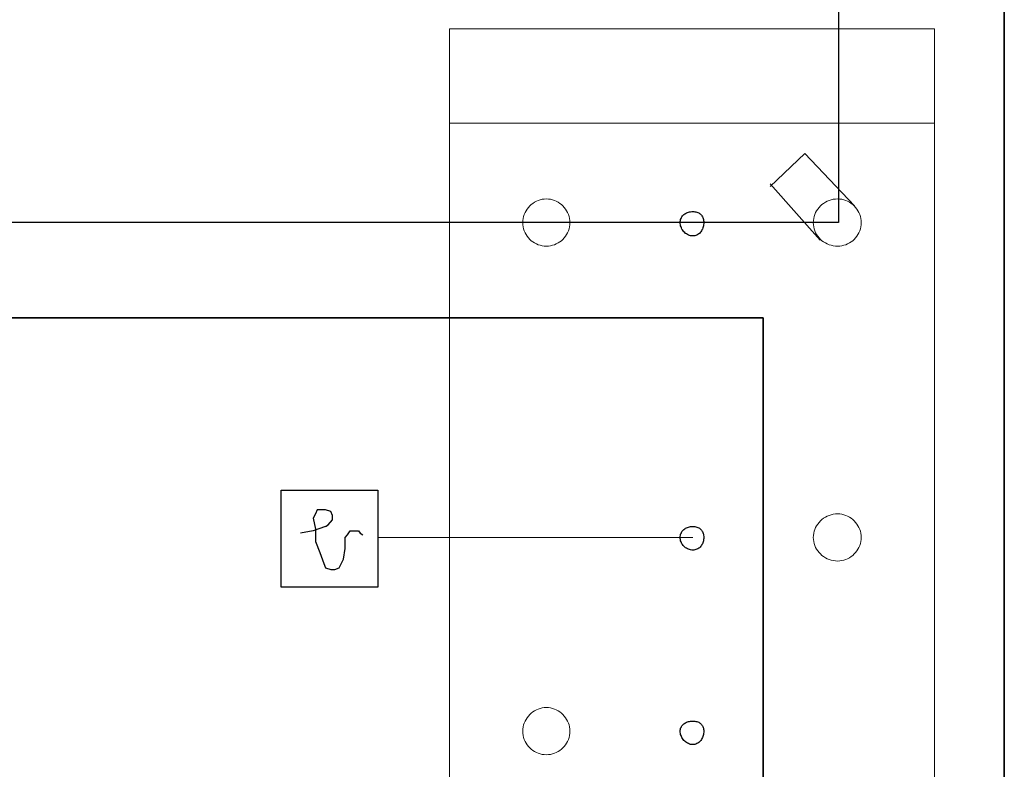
# Model space of a CAD drawing. Extents: x 635 to 1785, y -95 to 499.
# Tile 150 of 159: x 1356 to 1383, y 61 to 81. Entities that reach past the tile are written whole.
import ezdxf
from ezdxf.lldxf.tags import DXFTag

# ---------------------------------------------------------------- set-up
doc = ezdxf.new("R2010")
doc.units = 0
doc.layers.get('0').update_dxf_attribs({"lineweight": 35})
doc.layers.add('H_Ruecklauf', color=5, linetype='Continuous', lineweight=35, true_color=0x0000ff)
doc.layers.add('H_Vorlauf', color=1, linetype='Continuous', lineweight=25, true_color=0xff0000)
tags = doc.linetypes.add('fein_strichliert', pattern=[4, 1, -2, 1]).pattern_tags.tags
tags[8:9] = [DXFTag(74, 4), DXFTag(75, 0), DXFTag(340, '0'), DXFTag(46, 0.0), DXFTag(50, 0.0), DXFTag(44, 0.0), DXFTag(45, 0.0)]
tags[6:7] = [DXFTag(74, 4), DXFTag(75, 0), DXFTag(340, '0'), DXFTag(46, 0.0), DXFTag(50, 0.0), DXFTag(44, 0.0), DXFTag(45, 0.0)]
tags[4:5] = [DXFTag(74, 4), DXFTag(75, 0), DXFTag(340, '0'), DXFTag(46, 0.0), DXFTag(50, 0.0), DXFTag(44, 0.0), DXFTag(45, 0.0)]

# ---------------------------------------------------------------- blocks, each defined once
blk = doc.blocks.new('Teilstrecke-A06HSUHUNL', base_point=(1377.998, 57.733))
at = {"color": 0, "linetype": 'ByBlock', "lineweight": -2, "ltscale": 0.25}
blk.add_line((1378.148, 85.859), (1378.148, 75.714), dxfattribs=at)
blk = doc.blocks.new('Polylinie-A06HSUMKNL', base_point=(1367.397, 78.46))
at = {"color": 0, "lineweight": -2}
blk.add_line((1367.397, 78.46), (1380.799, 78.46), dxfattribs=at)
blk = doc.blocks.new('Spline-A06HSUMONL', base_point=(1373.772, 61.288))
at = {"color": 0, "lineweight": -2}
for p, q in [((1373.785, 61.737), (1373.795, 61.761)), ((1373.795, 61.761), (1373.807, 61.783)), ((1373.807, 61.783), (1373.821, 61.805)), ((1373.821, 61.805), (1373.838, 61.825)), ((1373.838, 61.825), (1373.857, 61.843)), ((1373.857, 61.843), (1373.877, 61.861)), ((1373.877, 61.861), (1373.899, 61.876)), ((1373.899, 61.876), (1373.923, 61.89)), ((1373.923, 61.89), (1373.948, 61.903)), ((1373.948, 61.903), (1373.975, 61.914)), ((1373.975, 61.914), (1374.002, 61.923)), ((1374.002, 61.923), (1374.031, 61.93)), ((1374.031, 61.93), (1374.06, 61.935)), ((1374.06, 61.935), (1374.091, 61.938)), ((1374.091, 61.938), (1374.121, 61.939)), ((1374.121, 61.939), (1374.152, 61.938)), ((1374.152, 61.938), (1374.181, 61.935)), ((1374.181, 61.935), (1374.208, 61.93)), ((1374.208, 61.93), (1374.235, 61.923)), ((1374.235, 61.923), (1374.259, 61.914)), ((1374.259, 61.914), (1374.283, 61.903)), ((1374.283, 61.903), (1374.304, 61.89)), ((1374.304, 61.89), (1374.324, 61.876)), ((1374.324, 61.876), (1374.342, 61.861)), ((1374.342, 61.861), (1374.359, 61.843)), ((1374.359, 61.843), (1374.374, 61.825)), ((1374.374, 61.825), (1374.387, 61.805)), ((1374.387, 61.805), (1374.398, 61.783)), ((1374.398, 61.783), (1374.407, 61.761)), ((1374.407, 61.761), (1374.414, 61.737)), ((1373.772, 61.66), (1373.774, 61.687)), ((1373.774, 61.629), (1373.772, 61.66)), ((1373.774, 61.687), (1373.778, 61.712)), ((1373.778, 61.598), (1373.774, 61.629)), ((1373.778, 61.712), (1373.785, 61.737)), ((1373.785, 61.568), (1373.778, 61.598)), ((1373.795, 61.538), (1373.785, 61.568)), ((1373.807, 61.509), (1373.795, 61.538)), ((1373.821, 61.481), (1373.807, 61.509)), ((1374.398, 61.509), (1374.387, 61.481)), ((1374.407, 61.538), (1374.398, 61.509)), ((1374.414, 61.568), (1374.407, 61.538)), ((1374.414, 61.737), (1374.42, 61.712)), ((1374.42, 61.598), (1374.414, 61.568)), ((1374.42, 61.712), (1374.423, 61.687)), ((1374.423, 61.629), (1374.42, 61.598)), ((1374.423, 61.687), (1374.424, 61.66)), ((1374.424, 61.66), (1374.423, 61.629)), ((1373.838, 61.454), (1373.821, 61.481)), ((1373.857, 61.428), (1373.838, 61.454)), ((1373.877, 61.404), (1373.857, 61.428)), ((1373.899, 61.382), (1373.877, 61.404)), ((1373.923, 61.361), (1373.899, 61.382)), ((1373.948, 61.343), (1373.923, 61.361)), ((1373.975, 61.327), (1373.948, 61.343)), ((1374.002, 61.313), (1373.975, 61.327)), ((1374.031, 61.302), (1374.002, 61.313)), ((1374.06, 61.294), (1374.031, 61.302)), ((1374.091, 61.289), (1374.06, 61.294)), ((1374.121, 61.288), (1374.091, 61.289)), ((1374.152, 61.289), (1374.121, 61.288)), ((1374.181, 61.294), (1374.152, 61.289)), ((1374.208, 61.302), (1374.181, 61.294)), ((1374.235, 61.313), (1374.208, 61.302)), ((1374.259, 61.327), (1374.235, 61.313)), ((1374.283, 61.343), (1374.259, 61.327)), ((1374.304, 61.361), (1374.283, 61.343)), ((1374.324, 61.382), (1374.304, 61.361)), ((1374.342, 61.404), (1374.324, 61.382)), ((1374.359, 61.428), (1374.342, 61.404)), ((1374.374, 61.454), (1374.359, 61.428)), ((1374.387, 61.481), (1374.374, 61.454))]:
    blk.add_line(p, q, dxfattribs=at)
blk = doc.blocks.new('Polylinie-A06HSUMSNL', base_point=(1377.216, 76.179))
at = {"color": 0, "lineweight": -2}
blk.add_line((1377.216, 77.622), (1378.589, 76.179), dxfattribs=at)
blk = doc.blocks.new('Polylinie-A06HSUMUNL', base_point=(1367.397, 44.907))
at = {"color": 0, "lineweight": -2}
blk.add_line((1367.397, 44.907), (1367.397, 81.066), dxfattribs=at)
blk = doc.blocks.new('Polylinie-A06HSUMWNL', base_point=(1380.799, 44.907))
at = {"color": 0, "lineweight": -2}
blk.add_line((1380.799, 81.066), (1380.799, 44.907), dxfattribs=at)
blk = doc.blocks.new('Polylinie-A06HSUN2NL', base_point=(1367.397, 78.46))
at = {"color": 0, "lineweight": -2}
blk.add_line((1367.397, 78.46), (1380.497, 78.46), dxfattribs=at)
blk = doc.blocks.new('Polylinie-A06HSUN4NL', base_point=(1376.262, 76.714))
at = {"color": 0, "lineweight": -2}
blk.add_line((1376.262, 76.714), (1377.216, 77.622), dxfattribs=at)
blk = doc.blocks.new('Spline-A06HSUN8NL', base_point=(1377.449, 75.062))
at = {"color": 0, "lineweight": -2}
for p, q in [((1377.647, 76.171), (1377.689, 76.209)), ((1377.689, 76.209), (1377.735, 76.243)), ((1377.735, 76.243), (1377.783, 76.274)), ((1377.783, 76.274), (1377.834, 76.301)), ((1377.834, 76.301), (1377.888, 76.323)), ((1377.888, 76.323), (1377.944, 76.341)), ((1377.944, 76.341), (1378.002, 76.355)), ((1378.002, 76.355), (1378.062, 76.363)), ((1378.062, 76.363), (1378.124, 76.365)), ((1378.124, 76.365), (1378.181, 76.363)), ((1378.181, 76.363), (1378.238, 76.355)), ((1378.238, 76.355), (1378.293, 76.341)), ((1378.293, 76.341), (1378.347, 76.323)), ((1378.347, 76.323), (1378.398, 76.301)), ((1378.398, 76.301), (1378.448, 76.274)), ((1378.448, 76.274), (1378.495, 76.243)), ((1378.495, 76.243), (1378.539, 76.209)), ((1378.539, 76.209), (1378.58, 76.171)), ((1377.473, 75.883), (1377.491, 75.937)), ((1377.491, 75.937), (1377.514, 75.989)), ((1377.514, 75.989), (1377.541, 76.038)), ((1377.541, 76.038), (1377.572, 76.085)), ((1377.572, 76.085), (1377.608, 76.129)), ((1377.608, 76.129), (1377.647, 76.171)), ((1378.58, 76.171), (1378.618, 76.129)), ((1378.618, 76.129), (1378.653, 76.085)), ((1378.653, 76.085), (1378.684, 76.038)), ((1378.684, 76.038), (1378.711, 75.989)), ((1378.711, 75.989), (1378.733, 75.937)), ((1378.733, 75.937), (1378.751, 75.883)), ((1377.449, 75.714), (1377.452, 75.772)), ((1377.452, 75.653), (1377.449, 75.714)), ((1377.452, 75.772), (1377.46, 75.828)), ((1377.46, 75.594), (1377.452, 75.653)), ((1377.46, 75.828), (1377.473, 75.883)), ((1378.751, 75.883), (1378.764, 75.828)), ((1378.764, 75.828), (1378.772, 75.772)), ((1378.772, 75.653), (1378.764, 75.594)), ((1378.772, 75.772), (1378.775, 75.714)), ((1378.775, 75.714), (1378.772, 75.653)), ((1377.473, 75.536), (1377.46, 75.594)), ((1377.491, 75.482), (1377.473, 75.536)), ((1377.514, 75.429), (1377.491, 75.482)), ((1377.541, 75.38), (1377.514, 75.429)), ((1377.572, 75.333), (1377.541, 75.38)), ((1378.684, 75.38), (1378.653, 75.333)), ((1378.711, 75.429), (1378.684, 75.38)), ((1378.733, 75.482), (1378.711, 75.429)), ((1378.751, 75.536), (1378.733, 75.482)), ((1378.764, 75.594), (1378.751, 75.536)), ((1377.608, 75.289), (1377.572, 75.333)), ((1377.647, 75.249), (1377.608, 75.289)), ((1377.689, 75.212), (1377.647, 75.249)), ((1377.735, 75.178), (1377.689, 75.212)), ((1377.783, 75.149), (1377.735, 75.178)), ((1377.834, 75.123), (1377.783, 75.149)), ((1377.888, 75.102), (1377.834, 75.123)), ((1377.944, 75.085), (1377.888, 75.102)), ((1378.347, 75.102), (1378.293, 75.085)), ((1378.398, 75.123), (1378.347, 75.102)), ((1378.448, 75.149), (1378.398, 75.123)), ((1378.495, 75.178), (1378.448, 75.149)), ((1378.539, 75.212), (1378.495, 75.178)), ((1378.58, 75.249), (1378.539, 75.212)), ((1378.618, 75.289), (1378.58, 75.249)), ((1378.653, 75.333), (1378.618, 75.289)), ((1378.002, 75.073), (1377.944, 75.085)), ((1378.062, 75.065), (1378.002, 75.073)), ((1378.124, 75.062), (1378.062, 75.065)), ((1378.181, 75.065), (1378.124, 75.062)), ((1378.238, 75.073), (1378.181, 75.065)), ((1378.293, 75.085), (1378.238, 75.073))]:
    blk.add_line(p, q, dxfattribs=at)
blk = doc.blocks.new('Polylinie-A06HSUNANL', base_point=(1363.278, 67.128))
at = {"color": 0, "lineweight": -2}
for p, q in [((1363.627, 67.198), (1363.278, 67.128)), ((1363.976, 67.314), (1363.627, 67.198))]:
    blk.add_line(p, q, dxfattribs=at)
blk = doc.blocks.new('Polylinie-A06HSUNCNL', base_point=(1365.419, 65.639))
at = {"color": 0, "lineweight": -2}
blk.add_line((1365.419, 68.315), (1365.419, 65.639), dxfattribs=at)
blk = doc.blocks.new('Spline-A06HSUNENL', base_point=(1369.421, 75.062))
at = {"color": 0, "lineweight": -2}
for p, q in [((1369.616, 76.171), (1369.657, 76.209)), ((1369.657, 76.209), (1369.702, 76.243)), ((1369.702, 76.243), (1369.749, 76.274)), ((1369.749, 76.274), (1369.798, 76.301)), ((1369.798, 76.301), (1369.85, 76.323)), ((1369.85, 76.323), (1369.903, 76.341)), ((1369.903, 76.341), (1369.958, 76.355)), ((1369.958, 76.355), (1370.015, 76.363)), ((1370.015, 76.363), (1370.073, 76.365)), ((1370.073, 76.365), (1370.13, 76.363)), ((1370.13, 76.363), (1370.187, 76.355)), ((1370.187, 76.355), (1370.242, 76.341)), ((1370.242, 76.341), (1370.296, 76.323)), ((1370.296, 76.323), (1370.347, 76.301)), ((1370.347, 76.301), (1370.397, 76.274)), ((1370.397, 76.274), (1370.444, 76.243)), ((1370.444, 76.243), (1370.488, 76.209)), ((1370.488, 76.209), (1370.529, 76.171)), ((1369.445, 75.883), (1369.463, 75.937)), ((1369.463, 75.937), (1369.486, 75.989)), ((1369.486, 75.989), (1369.513, 76.038)), ((1369.513, 76.038), (1369.543, 76.085)), ((1369.543, 76.085), (1369.578, 76.129)), ((1369.578, 76.129), (1369.616, 76.171)), ((1370.529, 76.171), (1370.567, 76.129)), ((1370.567, 76.129), (1370.602, 76.085)), ((1370.602, 76.085), (1370.633, 76.038)), ((1370.633, 76.038), (1370.66, 75.989)), ((1370.66, 75.989), (1370.682, 75.937)), ((1370.682, 75.937), (1370.7, 75.883)), ((1369.421, 75.714), (1369.424, 75.772)), ((1369.424, 75.653), (1369.421, 75.714)), ((1369.424, 75.772), (1369.432, 75.828)), ((1369.432, 75.594), (1369.424, 75.653)), ((1369.432, 75.828), (1369.445, 75.883)), ((1370.7, 75.883), (1370.713, 75.828)), ((1370.713, 75.828), (1370.721, 75.772)), ((1370.721, 75.653), (1370.713, 75.594)), ((1370.721, 75.772), (1370.724, 75.714)), ((1370.724, 75.714), (1370.721, 75.653)), ((1369.445, 75.536), (1369.432, 75.594)), ((1369.463, 75.482), (1369.445, 75.536)), ((1369.486, 75.429), (1369.463, 75.482)), ((1369.513, 75.38), (1369.486, 75.429)), ((1369.543, 75.333), (1369.513, 75.38)), ((1370.633, 75.38), (1370.602, 75.333)), ((1370.66, 75.429), (1370.633, 75.38)), ((1370.682, 75.482), (1370.66, 75.429)), ((1370.7, 75.536), (1370.682, 75.482)), ((1370.713, 75.594), (1370.7, 75.536)), ((1369.578, 75.289), (1369.543, 75.333)), ((1369.616, 75.249), (1369.578, 75.289)), ((1369.657, 75.212), (1369.616, 75.249)), ((1369.702, 75.178), (1369.657, 75.212)), ((1369.749, 75.149), (1369.702, 75.178)), ((1369.798, 75.123), (1369.749, 75.149)), ((1369.85, 75.102), (1369.798, 75.123)), ((1369.903, 75.085), (1369.85, 75.102)), ((1370.296, 75.102), (1370.242, 75.085)), ((1370.347, 75.123), (1370.296, 75.102)), ((1370.397, 75.149), (1370.347, 75.123)), ((1370.444, 75.178), (1370.397, 75.149)), ((1370.488, 75.212), (1370.444, 75.178)), ((1370.529, 75.249), (1370.488, 75.212)), ((1370.567, 75.289), (1370.529, 75.249)), ((1370.602, 75.333), (1370.567, 75.289)), ((1369.958, 75.073), (1369.903, 75.085)), ((1370.015, 75.065), (1369.958, 75.073)), ((1370.073, 75.062), (1370.015, 75.065)), ((1370.13, 75.065), (1370.073, 75.062)), ((1370.187, 75.073), (1370.13, 75.065)), ((1370.242, 75.085), (1370.187, 75.073))]:
    blk.add_line(p, q, dxfattribs=at)
blk = doc.blocks.new('Polylinie-A06HSUNINL', base_point=(1363.627, 66.127))
at = {"color": 0, "lineweight": -2}
for p, q in [((1363.744, 67.779), (1363.697, 67.663)), ((1363.86, 67.779), (1363.744, 67.779)), ((1363.976, 67.779), (1363.86, 67.779)), ((1364.116, 67.733), (1363.976, 67.779)), ((1363.697, 67.663), (1363.627, 67.547)), ((1363.627, 67.547), (1363.697, 67.244)), ((1364.046, 67.361), (1364.163, 67.5)), ((1364.163, 67.617), (1364.116, 67.733)), ((1364.163, 67.5), (1364.163, 67.617)), ((1363.697, 67.244), (1363.697, 66.895)), ((1363.976, 67.314), (1364.046, 67.361)), ((1364.581, 67.081), (1364.651, 67.198)), ((1364.651, 67.198), (1364.768, 67.198)), ((1364.768, 67.198), (1364.884, 67.198)), ((1364.884, 67.198), (1364.93, 67.128)), ((1364.512, 67.012), (1364.581, 67.081)), ((1364.512, 66.709), (1364.512, 67.012)), ((1364.93, 67.128), (1365, 67.081)), ((1363.697, 66.895), (1363.814, 66.593)), ((1364.465, 66.407), (1364.512, 66.709)), ((1363.814, 66.593), (1363.93, 66.29)), ((1364.349, 66.174), (1364.465, 66.407)), ((1363.93, 66.29), (1363.976, 66.174)), ((1363.976, 66.174), (1364.116, 66.127)), ((1364.116, 66.127), (1364.232, 66.127)), ((1364.232, 66.127), (1364.349, 66.174))]:
    blk.add_line(p, q, dxfattribs=at)
blk = doc.blocks.new('Polylinie-A06HSUNKNL', base_point=(1376.262, 75.225))
at = {"color": 0, "lineweight": -2}
blk.add_line((1376.262, 76.784), (1377.635, 75.225), dxfattribs=at)
blk = doc.blocks.new('Polylinie-A06HSUNMNL', base_point=(1367.397, 45.093))
at = {"color": 0, "lineweight": -2}
blk.add_line((1367.397, 45.093), (1367.397, 80.53), dxfattribs=at)
blk = doc.blocks.new('Spline-A06HSUNONL', base_point=(1373.772, 75.342))
at = {"color": 0, "lineweight": -2}
for p, q in [((1373.838, 75.897), (1373.857, 75.917)), ((1373.857, 75.917), (1373.877, 75.935)), ((1373.877, 75.935), (1373.899, 75.952)), ((1373.899, 75.952), (1373.923, 75.966)), ((1373.923, 75.966), (1373.948, 75.979)), ((1373.948, 75.979), (1373.975, 75.99)), ((1373.975, 75.99), (1374.002, 76)), ((1374.002, 76), (1374.031, 76.007)), ((1374.031, 76.007), (1374.06, 76.012)), ((1374.06, 76.012), (1374.091, 76.015)), ((1374.091, 76.015), (1374.121, 76.016)), ((1374.121, 76.016), (1374.152, 76.015)), ((1374.152, 76.015), (1374.181, 76.012)), ((1374.181, 76.012), (1374.208, 76.007)), ((1374.208, 76.007), (1374.235, 76)), ((1374.235, 76), (1374.259, 75.99)), ((1374.259, 75.99), (1374.283, 75.979)), ((1374.283, 75.979), (1374.304, 75.966)), ((1374.304, 75.966), (1374.324, 75.952)), ((1374.324, 75.952), (1374.342, 75.935)), ((1374.342, 75.935), (1374.359, 75.917)), ((1374.359, 75.917), (1374.374, 75.897)), ((1373.772, 75.714), (1373.774, 75.744)), ((1373.774, 75.683), (1373.772, 75.714)), ((1373.774, 75.744), (1373.778, 75.773)), ((1373.778, 75.652), (1373.774, 75.683)), ((1373.778, 75.773), (1373.785, 75.801)), ((1373.785, 75.622), (1373.778, 75.652)), ((1373.785, 75.801), (1373.795, 75.827)), ((1373.795, 75.827), (1373.807, 75.852)), ((1373.807, 75.852), (1373.821, 75.875)), ((1373.821, 75.875), (1373.838, 75.897)), ((1374.374, 75.897), (1374.387, 75.875)), ((1374.387, 75.875), (1374.398, 75.852)), ((1374.398, 75.852), (1374.407, 75.827)), ((1374.407, 75.827), (1374.414, 75.801)), ((1374.414, 75.801), (1374.42, 75.773)), ((1374.42, 75.652), (1374.414, 75.622)), ((1374.42, 75.773), (1374.423, 75.744)), ((1374.423, 75.683), (1374.42, 75.652)), ((1374.423, 75.744), (1374.424, 75.714)), ((1374.424, 75.714), (1374.423, 75.683)), ((1373.795, 75.592), (1373.785, 75.622)), ((1373.807, 75.563), (1373.795, 75.592)), ((1373.821, 75.535), (1373.807, 75.563)), ((1373.838, 75.508), (1373.821, 75.535)), ((1373.857, 75.482), (1373.838, 75.508)), ((1373.877, 75.458), (1373.857, 75.482)), ((1373.899, 75.436), (1373.877, 75.458)), ((1373.923, 75.415), (1373.899, 75.436)), ((1373.948, 75.397), (1373.923, 75.415)), ((1373.975, 75.381), (1373.948, 75.397)), ((1374.002, 75.367), (1373.975, 75.381)), ((1374.031, 75.356), (1374.002, 75.367)), ((1374.235, 75.367), (1374.208, 75.356)), ((1374.259, 75.381), (1374.235, 75.367)), ((1374.283, 75.397), (1374.259, 75.381)), ((1374.304, 75.415), (1374.283, 75.397)), ((1374.324, 75.436), (1374.304, 75.415)), ((1374.342, 75.458), (1374.324, 75.436)), ((1374.359, 75.482), (1374.342, 75.458)), ((1374.374, 75.508), (1374.359, 75.482)), ((1374.387, 75.535), (1374.374, 75.508)), ((1374.398, 75.563), (1374.387, 75.535)), ((1374.407, 75.592), (1374.398, 75.563)), ((1374.414, 75.622), (1374.407, 75.592)), ((1374.06, 75.348), (1374.031, 75.356)), ((1374.091, 75.343), (1374.06, 75.348)), ((1374.121, 75.342), (1374.091, 75.343)), ((1374.152, 75.343), (1374.121, 75.342)), ((1374.181, 75.348), (1374.152, 75.343)), ((1374.208, 75.356), (1374.181, 75.348))]:
    blk.add_line(p, q, dxfattribs=at)
blk = doc.blocks.new('Spline-A06HSUNQNL', base_point=(1373.772, 66.663))
at = {"color": 0, "lineweight": -2}
for p, q in [((1373.838, 67.194), (1373.857, 67.214)), ((1373.857, 67.214), (1373.877, 67.233)), ((1373.877, 67.233), (1373.899, 67.249)), ((1373.899, 67.249), (1373.923, 67.264)), ((1373.923, 67.264), (1373.948, 67.277)), ((1373.948, 67.277), (1373.975, 67.288)), ((1373.975, 67.288), (1374.002, 67.297)), ((1374.002, 67.297), (1374.031, 67.305)), ((1374.031, 67.305), (1374.06, 67.31)), ((1374.06, 67.31), (1374.091, 67.313)), ((1374.091, 67.313), (1374.121, 67.314)), ((1374.121, 67.314), (1374.152, 67.313)), ((1374.152, 67.313), (1374.181, 67.31)), ((1374.181, 67.31), (1374.208, 67.305)), ((1374.208, 67.305), (1374.235, 67.297)), ((1374.235, 67.297), (1374.259, 67.288)), ((1374.259, 67.288), (1374.283, 67.277)), ((1374.283, 67.277), (1374.304, 67.264)), ((1374.304, 67.264), (1374.324, 67.249)), ((1374.324, 67.249), (1374.342, 67.233)), ((1374.342, 67.233), (1374.359, 67.214)), ((1374.359, 67.214), (1374.374, 67.194)), ((1373.772, 67.012), (1373.774, 67.042)), ((1373.774, 66.981), (1373.772, 67.012)), ((1373.774, 67.042), (1373.778, 67.071)), ((1373.778, 66.951), (1373.774, 66.981)), ((1373.778, 67.071), (1373.785, 67.099)), ((1373.785, 66.921), (1373.778, 66.951)), ((1373.785, 67.099), (1373.795, 67.125)), ((1373.795, 67.125), (1373.807, 67.15)), ((1373.807, 67.15), (1373.821, 67.173)), ((1373.821, 67.173), (1373.838, 67.194)), ((1374.374, 67.194), (1374.387, 67.173)), ((1374.387, 67.173), (1374.398, 67.15)), ((1374.398, 67.15), (1374.407, 67.125)), ((1374.407, 67.125), (1374.414, 67.099)), ((1374.414, 67.099), (1374.42, 67.071)), ((1374.42, 66.951), (1374.414, 66.921)), ((1374.42, 67.071), (1374.423, 67.042)), ((1374.423, 66.981), (1374.42, 66.951)), ((1374.423, 67.042), (1374.424, 67.012)), ((1374.424, 67.012), (1374.423, 66.981)), ((1373.795, 66.892), (1373.785, 66.921)), ((1373.807, 66.865), (1373.795, 66.892)), ((1373.821, 66.838), (1373.807, 66.865)), ((1373.838, 66.813), (1373.821, 66.838)), ((1373.857, 66.789), (1373.838, 66.813)), ((1373.877, 66.767), (1373.857, 66.789)), ((1373.899, 66.747), (1373.877, 66.767)), ((1373.923, 66.728), (1373.899, 66.747)), ((1373.948, 66.712), (1373.923, 66.728)), ((1373.975, 66.697), (1373.948, 66.712)), ((1374.002, 66.685), (1373.975, 66.697)), ((1374.031, 66.676), (1374.002, 66.685)), ((1374.06, 66.668), (1374.031, 66.676)), ((1374.091, 66.664), (1374.06, 66.668)), ((1374.121, 66.663), (1374.091, 66.664)), ((1374.152, 66.664), (1374.121, 66.663)), ((1374.181, 66.668), (1374.152, 66.664)), ((1374.208, 66.676), (1374.181, 66.668)), ((1374.235, 66.685), (1374.208, 66.676)), ((1374.259, 66.697), (1374.235, 66.685)), ((1374.283, 66.712), (1374.259, 66.697)), ((1374.304, 66.728), (1374.283, 66.712)), ((1374.324, 66.747), (1374.304, 66.728)), ((1374.342, 66.767), (1374.324, 66.747)), ((1374.359, 66.789), (1374.342, 66.767)), ((1374.374, 66.813), (1374.359, 66.789)), ((1374.387, 66.838), (1374.374, 66.813)), ((1374.398, 66.865), (1374.387, 66.838)), ((1374.407, 66.892), (1374.398, 66.865)), ((1374.414, 66.921), (1374.407, 66.892))]:
    blk.add_line(p, q, dxfattribs=at)
blk = doc.blocks.new('Polylinie-A06HSUNUNL', base_point=(1365.419, 67.012))
at = {"color": 0, "lineweight": -2}
blk.add_line((1374.121, 67.012), (1365.419, 67.012), dxfattribs=at)
blk = doc.blocks.new('Spline-A06HSUNWNL', base_point=(1373.772, 61.288))
at = {"color": 0, "lineweight": -2}
for p, q in [((1373.785, 61.737), (1373.795, 61.761)), ((1373.795, 61.761), (1373.807, 61.783)), ((1373.807, 61.783), (1373.821, 61.805)), ((1373.821, 61.805), (1373.838, 61.825)), ((1373.838, 61.825), (1373.857, 61.843)), ((1373.857, 61.843), (1373.877, 61.861)), ((1373.877, 61.861), (1373.899, 61.876)), ((1373.899, 61.876), (1373.923, 61.89)), ((1373.923, 61.89), (1373.948, 61.903)), ((1373.948, 61.903), (1373.975, 61.914)), ((1373.975, 61.914), (1374.002, 61.923)), ((1374.002, 61.923), (1374.031, 61.93)), ((1374.031, 61.93), (1374.06, 61.935)), ((1374.06, 61.935), (1374.091, 61.938)), ((1374.091, 61.938), (1374.121, 61.939)), ((1374.121, 61.939), (1374.152, 61.938)), ((1374.152, 61.938), (1374.181, 61.935)), ((1374.181, 61.935), (1374.208, 61.93)), ((1374.208, 61.93), (1374.235, 61.923)), ((1374.235, 61.923), (1374.259, 61.914)), ((1374.259, 61.914), (1374.283, 61.903)), ((1374.283, 61.903), (1374.304, 61.89)), ((1374.304, 61.89), (1374.324, 61.876)), ((1374.324, 61.876), (1374.342, 61.861)), ((1374.342, 61.861), (1374.359, 61.843)), ((1374.359, 61.843), (1374.374, 61.825)), ((1374.374, 61.825), (1374.387, 61.805)), ((1374.387, 61.805), (1374.398, 61.783)), ((1374.398, 61.783), (1374.407, 61.761)), ((1374.407, 61.761), (1374.414, 61.737)), ((1373.772, 61.66), (1373.774, 61.687)), ((1373.774, 61.629), (1373.772, 61.66)), ((1373.774, 61.687), (1373.778, 61.712)), ((1373.778, 61.598), (1373.774, 61.629)), ((1373.778, 61.712), (1373.785, 61.737)), ((1373.785, 61.568), (1373.778, 61.598)), ((1373.795, 61.538), (1373.785, 61.568)), ((1373.807, 61.509), (1373.795, 61.538)), ((1373.821, 61.481), (1373.807, 61.509)), ((1374.398, 61.509), (1374.387, 61.481)), ((1374.407, 61.538), (1374.398, 61.509)), ((1374.414, 61.568), (1374.407, 61.538)), ((1374.414, 61.737), (1374.42, 61.712)), ((1374.42, 61.598), (1374.414, 61.568)), ((1374.42, 61.712), (1374.423, 61.687)), ((1374.423, 61.629), (1374.42, 61.598)), ((1374.423, 61.687), (1374.424, 61.66)), ((1374.424, 61.66), (1374.423, 61.629)), ((1373.838, 61.454), (1373.821, 61.481)), ((1373.857, 61.428), (1373.838, 61.454)), ((1373.877, 61.404), (1373.857, 61.428)), ((1373.899, 61.382), (1373.877, 61.404)), ((1373.923, 61.361), (1373.899, 61.382)), ((1373.948, 61.343), (1373.923, 61.361)), ((1373.975, 61.327), (1373.948, 61.343)), ((1374.002, 61.313), (1373.975, 61.327)), ((1374.031, 61.302), (1374.002, 61.313)), ((1374.06, 61.294), (1374.031, 61.302)), ((1374.091, 61.289), (1374.06, 61.294)), ((1374.121, 61.288), (1374.091, 61.289)), ((1374.152, 61.289), (1374.121, 61.288)), ((1374.181, 61.294), (1374.152, 61.289)), ((1374.208, 61.302), (1374.181, 61.294)), ((1374.235, 61.313), (1374.208, 61.302)), ((1374.259, 61.327), (1374.235, 61.313)), ((1374.283, 61.343), (1374.259, 61.327)), ((1374.304, 61.361), (1374.283, 61.343)), ((1374.324, 61.382), (1374.304, 61.361)), ((1374.342, 61.404), (1374.324, 61.382)), ((1374.359, 61.428), (1374.342, 61.404)), ((1374.374, 61.454), (1374.359, 61.428)), ((1374.387, 61.481), (1374.374, 61.454))]:
    blk.add_line(p, q, dxfattribs=at)
blk = doc.blocks.new('Polylinie-A06HSUNYNL', base_point=(1362.743, 68.315))
at = {"color": 0, "lineweight": -2}
blk.add_line((1362.743, 68.315), (1365.419, 68.315), dxfattribs=at)
blk = doc.blocks.new('Polylinie-A06HSUO4NL', base_point=(1367.397, 81.066))
at = {"color": 0, "lineweight": -2}
blk.add_line((1367.397, 81.066), (1380.799, 81.066), dxfattribs=at)
blk = doc.blocks.new('Spline-A06HSUO6NL', base_point=(1369.421, 75.062))
at = {"color": 0, "lineweight": -2}
for p, q in [((1369.616, 76.171), (1369.657, 76.209)), ((1369.657, 76.209), (1369.702, 76.243)), ((1369.702, 76.243), (1369.749, 76.274)), ((1369.749, 76.274), (1369.798, 76.301)), ((1369.798, 76.301), (1369.85, 76.323)), ((1369.85, 76.323), (1369.903, 76.341)), ((1369.903, 76.341), (1369.958, 76.355)), ((1369.958, 76.355), (1370.015, 76.363)), ((1370.015, 76.363), (1370.073, 76.365)), ((1370.073, 76.365), (1370.13, 76.363)), ((1370.13, 76.363), (1370.187, 76.355)), ((1370.187, 76.355), (1370.242, 76.341)), ((1370.242, 76.341), (1370.296, 76.323)), ((1370.296, 76.323), (1370.347, 76.301)), ((1370.347, 76.301), (1370.397, 76.274)), ((1370.397, 76.274), (1370.444, 76.243)), ((1370.444, 76.243), (1370.488, 76.209)), ((1370.488, 76.209), (1370.529, 76.171)), ((1369.445, 75.883), (1369.463, 75.937)), ((1369.463, 75.937), (1369.486, 75.989)), ((1369.486, 75.989), (1369.513, 76.038)), ((1369.513, 76.038), (1369.543, 76.085)), ((1369.543, 76.085), (1369.578, 76.129)), ((1369.578, 76.129), (1369.616, 76.171)), ((1370.529, 76.171), (1370.567, 76.129)), ((1370.567, 76.129), (1370.602, 76.085)), ((1370.602, 76.085), (1370.633, 76.038)), ((1370.633, 76.038), (1370.66, 75.989)), ((1370.66, 75.989), (1370.682, 75.937)), ((1370.682, 75.937), (1370.7, 75.883)), ((1369.421, 75.714), (1369.424, 75.772)), ((1369.424, 75.653), (1369.421, 75.714)), ((1369.424, 75.772), (1369.432, 75.828)), ((1369.432, 75.594), (1369.424, 75.653)), ((1369.432, 75.828), (1369.445, 75.883)), ((1370.7, 75.883), (1370.713, 75.828)), ((1370.713, 75.828), (1370.721, 75.772)), ((1370.721, 75.653), (1370.713, 75.594)), ((1370.721, 75.772), (1370.724, 75.714)), ((1370.724, 75.714), (1370.721, 75.653)), ((1369.445, 75.536), (1369.432, 75.594)), ((1369.463, 75.482), (1369.445, 75.536)), ((1369.486, 75.429), (1369.463, 75.482)), ((1369.513, 75.38), (1369.486, 75.429)), ((1369.543, 75.333), (1369.513, 75.38)), ((1370.633, 75.38), (1370.602, 75.333)), ((1370.66, 75.429), (1370.633, 75.38)), ((1370.682, 75.482), (1370.66, 75.429)), ((1370.7, 75.536), (1370.682, 75.482)), ((1370.713, 75.594), (1370.7, 75.536)), ((1369.578, 75.289), (1369.543, 75.333)), ((1369.616, 75.249), (1369.578, 75.289)), ((1369.657, 75.212), (1369.616, 75.249)), ((1369.702, 75.178), (1369.657, 75.212)), ((1369.749, 75.149), (1369.702, 75.178)), ((1369.798, 75.123), (1369.749, 75.149)), ((1369.85, 75.102), (1369.798, 75.123)), ((1369.903, 75.085), (1369.85, 75.102)), ((1370.296, 75.102), (1370.242, 75.085)), ((1370.347, 75.123), (1370.296, 75.102)), ((1370.397, 75.149), (1370.347, 75.123)), ((1370.444, 75.178), (1370.397, 75.149)), ((1370.488, 75.212), (1370.444, 75.178)), ((1370.529, 75.249), (1370.488, 75.212)), ((1370.567, 75.289), (1370.529, 75.249)), ((1370.602, 75.333), (1370.567, 75.289)), ((1369.958, 75.073), (1369.903, 75.085)), ((1370.015, 75.065), (1369.958, 75.073)), ((1370.073, 75.062), (1370.015, 75.065)), ((1370.13, 75.065), (1370.073, 75.062)), ((1370.187, 75.073), (1370.13, 75.065)), ((1370.242, 75.085), (1370.187, 75.073))]:
    blk.add_line(p, q, dxfattribs=at)
blk = doc.blocks.new('Polylinie-A06HSUOCNL', base_point=(1362.743, 65.639))
at = {"color": 0, "lineweight": -2}
blk.add_line((1365.419, 65.639), (1362.743, 65.639), dxfattribs=at)
blk = doc.blocks.new('Spline-A06HSUOINL', base_point=(1373.772, 75.342))
at = {"color": 0, "lineweight": -2}
for p, q in [((1373.838, 75.897), (1373.857, 75.917)), ((1373.857, 75.917), (1373.877, 75.935)), ((1373.877, 75.935), (1373.899, 75.952)), ((1373.899, 75.952), (1373.923, 75.966)), ((1373.923, 75.966), (1373.948, 75.979)), ((1373.948, 75.979), (1373.975, 75.99)), ((1373.975, 75.99), (1374.002, 76)), ((1374.002, 76), (1374.031, 76.007)), ((1374.031, 76.007), (1374.06, 76.012)), ((1374.06, 76.012), (1374.091, 76.015)), ((1374.091, 76.015), (1374.121, 76.016)), ((1374.121, 76.016), (1374.152, 76.015)), ((1374.152, 76.015), (1374.181, 76.012)), ((1374.181, 76.012), (1374.208, 76.007)), ((1374.208, 76.007), (1374.235, 76)), ((1374.235, 76), (1374.259, 75.99)), ((1374.259, 75.99), (1374.283, 75.979)), ((1374.283, 75.979), (1374.304, 75.966)), ((1374.304, 75.966), (1374.324, 75.952)), ((1374.324, 75.952), (1374.342, 75.935)), ((1374.342, 75.935), (1374.359, 75.917)), ((1374.359, 75.917), (1374.374, 75.897)), ((1373.772, 75.714), (1373.774, 75.744)), ((1373.774, 75.683), (1373.772, 75.714)), ((1373.774, 75.744), (1373.778, 75.773)), ((1373.778, 75.652), (1373.774, 75.683)), ((1373.778, 75.773), (1373.785, 75.801)), ((1373.785, 75.622), (1373.778, 75.652)), ((1373.785, 75.801), (1373.795, 75.827)), ((1373.795, 75.827), (1373.807, 75.852)), ((1373.807, 75.852), (1373.821, 75.875)), ((1373.821, 75.875), (1373.838, 75.897)), ((1374.374, 75.897), (1374.387, 75.875)), ((1374.387, 75.875), (1374.398, 75.852)), ((1374.398, 75.852), (1374.407, 75.827)), ((1374.407, 75.827), (1374.414, 75.801)), ((1374.414, 75.801), (1374.42, 75.773)), ((1374.42, 75.652), (1374.414, 75.622)), ((1374.42, 75.773), (1374.423, 75.744)), ((1374.423, 75.683), (1374.42, 75.652)), ((1374.423, 75.744), (1374.424, 75.714)), ((1374.424, 75.714), (1374.423, 75.683)), ((1373.795, 75.592), (1373.785, 75.622)), ((1373.807, 75.563), (1373.795, 75.592)), ((1373.821, 75.535), (1373.807, 75.563)), ((1373.838, 75.508), (1373.821, 75.535)), ((1373.857, 75.482), (1373.838, 75.508)), ((1373.877, 75.458), (1373.857, 75.482)), ((1373.899, 75.436), (1373.877, 75.458)), ((1373.923, 75.415), (1373.899, 75.436)), ((1373.948, 75.397), (1373.923, 75.415)), ((1373.975, 75.381), (1373.948, 75.397)), ((1374.002, 75.367), (1373.975, 75.381)), ((1374.031, 75.356), (1374.002, 75.367)), ((1374.235, 75.367), (1374.208, 75.356)), ((1374.259, 75.381), (1374.235, 75.367)), ((1374.283, 75.397), (1374.259, 75.381)), ((1374.304, 75.415), (1374.283, 75.397)), ((1374.324, 75.436), (1374.304, 75.415)), ((1374.342, 75.458), (1374.324, 75.436)), ((1374.359, 75.482), (1374.342, 75.458)), ((1374.374, 75.508), (1374.359, 75.482)), ((1374.387, 75.535), (1374.374, 75.508)), ((1374.398, 75.563), (1374.387, 75.535)), ((1374.407, 75.592), (1374.398, 75.563)), ((1374.414, 75.622), (1374.407, 75.592)), ((1374.06, 75.348), (1374.031, 75.356)), ((1374.091, 75.343), (1374.06, 75.348)), ((1374.121, 75.342), (1374.091, 75.343)), ((1374.152, 75.343), (1374.121, 75.342)), ((1374.181, 75.348), (1374.152, 75.343)), ((1374.208, 75.356), (1374.181, 75.348))]:
    blk.add_line(p, q, dxfattribs=at)
blk = doc.blocks.new('Spline-A06HSUOMNL', base_point=(1377.449, 66.36))
at = {"color": 0, "lineweight": -2}
for p, q in [((1377.608, 67.427), (1377.647, 67.468)), ((1377.647, 67.468), (1377.689, 67.506)), ((1377.689, 67.506), (1377.735, 67.541)), ((1377.735, 67.541), (1377.783, 67.572)), ((1377.783, 67.572), (1377.834, 67.599)), ((1377.834, 67.599), (1377.888, 67.621)), ((1377.888, 67.621), (1377.944, 67.639)), ((1377.944, 67.639), (1378.002, 67.652)), ((1378.002, 67.652), (1378.062, 67.66)), ((1378.062, 67.66), (1378.124, 67.663)), ((1378.124, 67.663), (1378.181, 67.66)), ((1378.181, 67.66), (1378.238, 67.652)), ((1378.238, 67.652), (1378.293, 67.639)), ((1378.293, 67.639), (1378.347, 67.621)), ((1378.347, 67.621), (1378.398, 67.599)), ((1378.398, 67.599), (1378.448, 67.572)), ((1378.448, 67.572), (1378.495, 67.541)), ((1378.495, 67.541), (1378.539, 67.506)), ((1378.539, 67.506), (1378.58, 67.468)), ((1378.58, 67.468), (1378.618, 67.427)), ((1377.473, 67.181), (1377.491, 67.235)), ((1377.491, 67.235), (1377.514, 67.286)), ((1377.514, 67.286), (1377.541, 67.336)), ((1377.541, 67.336), (1377.572, 67.383)), ((1377.572, 67.383), (1377.608, 67.427)), ((1378.618, 67.427), (1378.653, 67.383)), ((1378.653, 67.383), (1378.684, 67.336)), ((1378.684, 67.336), (1378.711, 67.286)), ((1378.711, 67.286), (1378.733, 67.235)), ((1378.733, 67.235), (1378.751, 67.181)), ((1377.449, 67.012), (1377.452, 67.069)), ((1377.452, 66.954), (1377.449, 67.012)), ((1377.452, 67.069), (1377.46, 67.126)), ((1377.46, 66.897), (1377.452, 66.954)), ((1377.46, 67.126), (1377.473, 67.181)), ((1378.751, 67.181), (1378.764, 67.126)), ((1378.764, 67.126), (1378.772, 67.069)), ((1378.772, 66.954), (1378.764, 66.897)), ((1378.772, 67.069), (1378.775, 67.012)), ((1378.775, 67.012), (1378.772, 66.954)), ((1377.473, 66.842), (1377.46, 66.897)), ((1377.491, 66.789), (1377.473, 66.842)), ((1377.514, 66.737), (1377.491, 66.789)), ((1377.541, 66.688), (1377.514, 66.737)), ((1377.572, 66.641), (1377.541, 66.688)), ((1378.684, 66.688), (1378.653, 66.641)), ((1378.711, 66.737), (1378.684, 66.688)), ((1378.733, 66.789), (1378.711, 66.737)), ((1378.751, 66.842), (1378.733, 66.789)), ((1378.764, 66.897), (1378.751, 66.842)), ((1377.608, 66.596), (1377.572, 66.641)), ((1377.647, 66.555), (1377.608, 66.596)), ((1377.689, 66.517), (1377.647, 66.555)), ((1377.735, 66.482), (1377.689, 66.517)), ((1377.783, 66.451), (1377.735, 66.482)), ((1377.834, 66.425), (1377.783, 66.451)), ((1377.888, 66.402), (1377.834, 66.425)), ((1377.944, 66.384), (1377.888, 66.402)), ((1378.002, 66.371), (1377.944, 66.384)), ((1378.293, 66.384), (1378.238, 66.371)), ((1378.347, 66.402), (1378.293, 66.384)), ((1378.398, 66.425), (1378.347, 66.402)), ((1378.448, 66.451), (1378.398, 66.425)), ((1378.495, 66.482), (1378.448, 66.451)), ((1378.539, 66.517), (1378.495, 66.482)), ((1378.58, 66.555), (1378.539, 66.517)), ((1378.618, 66.596), (1378.58, 66.555)), ((1378.653, 66.641), (1378.618, 66.596)), ((1378.062, 66.363), (1378.002, 66.371)), ((1378.124, 66.36), (1378.062, 66.363)), ((1378.181, 66.363), (1378.124, 66.36)), ((1378.238, 66.371), (1378.181, 66.363))]:
    blk.add_line(p, q, dxfattribs=at)
blk = doc.blocks.new('Spline-A06HSUOUNL', base_point=(1369.421, 61.008))
at = {"color": 0, "lineweight": -2}
for p, q in [((1369.903, 62.287), (1369.958, 62.301)), ((1369.958, 62.301), (1370.015, 62.309)), ((1370.015, 62.309), (1370.073, 62.311)), ((1370.073, 62.311), (1370.13, 62.309)), ((1370.13, 62.309), (1370.187, 62.301)), ((1370.187, 62.301), (1370.242, 62.287)), ((1369.513, 61.984), (1369.543, 62.031)), ((1369.543, 62.031), (1369.578, 62.075)), ((1369.578, 62.075), (1369.616, 62.117)), ((1369.616, 62.117), (1369.657, 62.155)), ((1369.657, 62.155), (1369.702, 62.189)), ((1369.702, 62.189), (1369.749, 62.22)), ((1369.749, 62.22), (1369.798, 62.247)), ((1369.798, 62.247), (1369.85, 62.269)), ((1369.85, 62.269), (1369.903, 62.287)), ((1370.242, 62.287), (1370.296, 62.269)), ((1370.296, 62.269), (1370.347, 62.247)), ((1370.347, 62.247), (1370.397, 62.22)), ((1370.397, 62.22), (1370.444, 62.189)), ((1370.444, 62.189), (1370.488, 62.155)), ((1370.488, 62.155), (1370.529, 62.117)), ((1370.529, 62.117), (1370.567, 62.075)), ((1370.567, 62.075), (1370.602, 62.031)), ((1370.602, 62.031), (1370.633, 61.984)), ((1369.424, 61.718), (1369.432, 61.774)), ((1369.432, 61.774), (1369.445, 61.829)), ((1369.445, 61.829), (1369.463, 61.883)), ((1369.463, 61.883), (1369.486, 61.934)), ((1369.486, 61.934), (1369.513, 61.984)), ((1370.633, 61.984), (1370.66, 61.934)), ((1370.66, 61.934), (1370.682, 61.883)), ((1370.682, 61.883), (1370.7, 61.829)), ((1370.7, 61.829), (1370.713, 61.774)), ((1370.713, 61.774), (1370.721, 61.718)), ((1369.421, 61.66), (1369.424, 61.718)), ((1369.424, 61.599), (1369.421, 61.66)), ((1369.432, 61.539), (1369.424, 61.599)), ((1369.445, 61.482), (1369.432, 61.539)), ((1370.713, 61.539), (1370.7, 61.482)), ((1370.721, 61.599), (1370.713, 61.539)), ((1370.721, 61.718), (1370.724, 61.66)), ((1370.724, 61.66), (1370.721, 61.599)), ((1369.463, 61.428), (1369.445, 61.482)), ((1369.486, 61.375), (1369.463, 61.428)), ((1369.513, 61.326), (1369.486, 61.375)), ((1369.543, 61.279), (1369.513, 61.326)), ((1369.578, 61.235), (1369.543, 61.279)), ((1369.616, 61.195), (1369.578, 61.235)), ((1370.567, 61.235), (1370.529, 61.195)), ((1370.602, 61.279), (1370.567, 61.235)), ((1370.633, 61.326), (1370.602, 61.279)), ((1370.66, 61.375), (1370.633, 61.326)), ((1370.682, 61.428), (1370.66, 61.375)), ((1370.7, 61.482), (1370.682, 61.428)), ((1369.657, 61.158), (1369.616, 61.195)), ((1369.702, 61.124), (1369.657, 61.158)), ((1369.749, 61.095), (1369.702, 61.124)), ((1369.798, 61.069), (1369.749, 61.095)), ((1369.85, 61.048), (1369.798, 61.069)), ((1369.903, 61.031), (1369.85, 61.048)), ((1369.958, 61.018), (1369.903, 61.031)), ((1370.015, 61.011), (1369.958, 61.018)), ((1370.073, 61.008), (1370.015, 61.011)), ((1370.13, 61.011), (1370.073, 61.008)), ((1370.187, 61.018), (1370.13, 61.011)), ((1370.242, 61.031), (1370.187, 61.018)), ((1370.296, 61.048), (1370.242, 61.031)), ((1370.347, 61.069), (1370.296, 61.048)), ((1370.397, 61.095), (1370.347, 61.069)), ((1370.444, 61.124), (1370.397, 61.095)), ((1370.488, 61.158), (1370.444, 61.124)), ((1370.529, 61.195), (1370.488, 61.158))]:
    blk.add_line(p, q, dxfattribs=at)
blk = doc.blocks.new('Spline-A06HSUOYNL', base_point=(1369.421, 61.008))
at = {"color": 0, "lineweight": -2}
for p, q in [((1369.903, 62.287), (1369.958, 62.301)), ((1369.958, 62.301), (1370.015, 62.309)), ((1370.015, 62.309), (1370.073, 62.311)), ((1370.073, 62.311), (1370.13, 62.309)), ((1370.13, 62.309), (1370.187, 62.301)), ((1370.187, 62.301), (1370.242, 62.287)), ((1369.513, 61.984), (1369.543, 62.031)), ((1369.543, 62.031), (1369.578, 62.075)), ((1369.578, 62.075), (1369.616, 62.117)), ((1369.616, 62.117), (1369.657, 62.155)), ((1369.657, 62.155), (1369.702, 62.189)), ((1369.702, 62.189), (1369.749, 62.22)), ((1369.749, 62.22), (1369.798, 62.247)), ((1369.798, 62.247), (1369.85, 62.269)), ((1369.85, 62.269), (1369.903, 62.287)), ((1370.242, 62.287), (1370.296, 62.269)), ((1370.296, 62.269), (1370.347, 62.247)), ((1370.347, 62.247), (1370.397, 62.22)), ((1370.397, 62.22), (1370.444, 62.189)), ((1370.444, 62.189), (1370.488, 62.155)), ((1370.488, 62.155), (1370.529, 62.117)), ((1370.529, 62.117), (1370.567, 62.075)), ((1370.567, 62.075), (1370.602, 62.031)), ((1370.602, 62.031), (1370.633, 61.984)), ((1369.424, 61.718), (1369.432, 61.774)), ((1369.432, 61.774), (1369.445, 61.829)), ((1369.445, 61.829), (1369.463, 61.883)), ((1369.463, 61.883), (1369.486, 61.934)), ((1369.486, 61.934), (1369.513, 61.984)), ((1370.633, 61.984), (1370.66, 61.934)), ((1370.66, 61.934), (1370.682, 61.883)), ((1370.682, 61.883), (1370.7, 61.829)), ((1370.7, 61.829), (1370.713, 61.774)), ((1370.713, 61.774), (1370.721, 61.718)), ((1369.421, 61.66), (1369.424, 61.718)), ((1369.424, 61.599), (1369.421, 61.66)), ((1369.432, 61.539), (1369.424, 61.599)), ((1369.445, 61.482), (1369.432, 61.539)), ((1370.713, 61.539), (1370.7, 61.482)), ((1370.721, 61.599), (1370.713, 61.539)), ((1370.721, 61.718), (1370.724, 61.66)), ((1370.724, 61.66), (1370.721, 61.599)), ((1369.463, 61.428), (1369.445, 61.482)), ((1369.486, 61.375), (1369.463, 61.428)), ((1369.513, 61.326), (1369.486, 61.375)), ((1369.543, 61.279), (1369.513, 61.326)), ((1369.578, 61.235), (1369.543, 61.279)), ((1369.616, 61.195), (1369.578, 61.235)), ((1370.567, 61.235), (1370.529, 61.195)), ((1370.602, 61.279), (1370.567, 61.235)), ((1370.633, 61.326), (1370.602, 61.279)), ((1370.66, 61.375), (1370.633, 61.326)), ((1370.682, 61.428), (1370.66, 61.375)), ((1370.7, 61.482), (1370.682, 61.428)), ((1369.657, 61.158), (1369.616, 61.195)), ((1369.702, 61.124), (1369.657, 61.158)), ((1369.749, 61.095), (1369.702, 61.124)), ((1369.798, 61.069), (1369.749, 61.095)), ((1369.85, 61.048), (1369.798, 61.069)), ((1369.903, 61.031), (1369.85, 61.048)), ((1369.958, 61.018), (1369.903, 61.031)), ((1370.015, 61.011), (1369.958, 61.018)), ((1370.073, 61.008), (1370.015, 61.011)), ((1370.13, 61.011), (1370.073, 61.008)), ((1370.187, 61.018), (1370.13, 61.011)), ((1370.242, 61.031), (1370.187, 61.018)), ((1370.296, 61.048), (1370.242, 61.031)), ((1370.347, 61.069), (1370.296, 61.048)), ((1370.397, 61.095), (1370.347, 61.069)), ((1370.444, 61.124), (1370.397, 61.095)), ((1370.488, 61.158), (1370.444, 61.124)), ((1370.529, 61.195), (1370.488, 61.158))]:
    blk.add_line(p, q, dxfattribs=at)
blk = doc.blocks.new('Polylinie-A06HSUP2NL', base_point=(1362.743, 65.639))
at = {"color": 0, "lineweight": -2}
blk.add_line((1362.743, 65.639), (1362.743, 68.315), dxfattribs=at)
blk = doc.blocks.new('Teilstrecke-A06HSUP6NL', base_point=(1375.914, 47.413))
at = {"color": 0, "linetype": 'ByBlock', "lineweight": -2, "ltscale": 0.35}
blk.add_line((1382.727, 47.563), (1382.727, 82.859), dxfattribs=at)

msp = doc.modelspace()

# ---------------------------------------------------------------- linework, layer by layer
at = {"layer": 'H_Ruecklauf', "linetype": 'fein_strichliert', "ltscale": 0.35}
for p, q in [((1376.064, 73.082), (1261.297, 73.082)), ((1376.064, 47.563), (1376.064, 73.082))]:
    msp.add_line(p, q, dxfattribs=at)
at = {"layer": 'H_Vorlauf', "ltscale": 0.25}
msp.add_line((1378.148, 75.714), (1258.297, 75.714), dxfattribs=at)

# ---------------------------------------------------------------- block references
at = {"color": 7, "linetype": 'Continuous', "lineweight": 5, "ltscale": 0.13}
for name, p in [('Polylinie-A06HSUMUNL', (1367.397, 44.907)), ('Polylinie-A06HSUO4NL', (1367.397, 81.066)), ('Polylinie-A06HSUMWNL', (1380.799, 44.907)), ('Polylinie-A06HSUNMNL', (1367.397, 45.093)), ('Polylinie-A06HSUMKNL', (1367.397, 78.46)), ('Polylinie-A06HSUN2NL', (1367.397, 78.46)), ('Polylinie-A06HSUN4NL', (1376.262, 76.714)), ('Polylinie-A06HSUMSNL', (1377.216, 76.179)), ('Polylinie-A06HSUNKNL', (1376.262, 75.225)), ('Spline-A06HSUNENL', (1369.421, 75.062)), ('Spline-A06HSUO6NL', (1369.421, 75.062)), ('Spline-A06HSUN8NL', (1377.449, 75.062)), ('Spline-A06HSUOMNL', (1377.449, 66.36)), ('Polylinie-A06HSUNUNL', (1365.419, 67.012)), ('Spline-A06HSUOUNL', (1369.421, 61.008)), ('Spline-A06HSUOYNL', (1369.421, 61.008))]:
    msp.add_blockref(name, p, dxfattribs=at)
at = {"color": 7, "linetype": 'Continuous', "lineweight": 30, "ltscale": 0.3}
for name, p in [('Spline-A06HSUNONL', (1373.772, 75.342)), ('Spline-A06HSUOINL', (1373.772, 75.342)), ('Polylinie-A06HSUNYNL', (1362.743, 68.315)), ('Polylinie-A06HSUP2NL', (1362.743, 65.639)), ('Polylinie-A06HSUNCNL', (1365.419, 65.639)), ('Polylinie-A06HSUNINL', (1363.627, 66.127)), ('Polylinie-A06HSUNANL', (1363.278, 67.128)), ('Spline-A06HSUNQNL', (1373.772, 66.663)), ('Polylinie-A06HSUOCNL', (1362.743, 65.639)), ('Spline-A06HSUMONL', (1373.772, 61.288)), ('Spline-A06HSUNWNL', (1373.772, 61.288))]:
    msp.add_blockref(name, p, dxfattribs=at)
at = {"layer": 'H_Ruecklauf', "linetype": 'fein_strichliert', "ltscale": 0.35}
msp.add_blockref('Teilstrecke-A06HSUP6NL', (1375.914, 47.413), dxfattribs=at)
at = {"layer": 'H_Vorlauf', "ltscale": 0.25}
msp.add_blockref('Teilstrecke-A06HSUHUNL', (1377.998, 57.733), dxfattribs=at)

doc.saveas('drawing.dxf')
